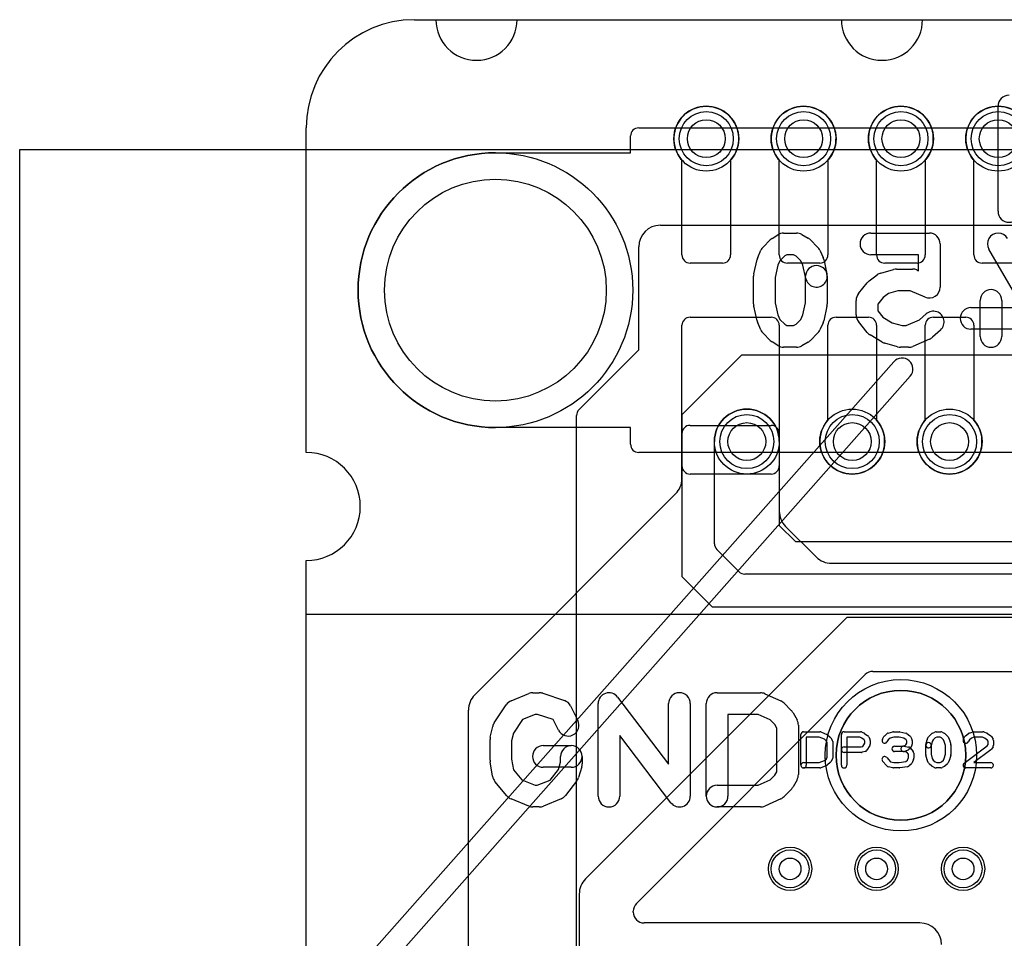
# Model space of a CAD drawing. Extents: x -3.2 to 23.2, y -0.5 to 25.
# Tile 6 of 22: x -2.6 to 6.5, y 16.5 to 25. Entities that reach past the tile are written whole.
import ezdxf

# ---------------------------------------------------------------- set-up
doc = ezdxf.new("R2010")
doc.units = 0
for name, color, linetype in [('Hole', 1, 'CONTINUOUS'), ('L1', 3, 'CONTINUOUS'), ('L4', 3, 'CONTINUOUS'), ('Outline', 7, 'CONTINUOUS'), ('PartsArea-A', 111, 'CONTINUOUS'), ('PartsArea-B', 111, 'CONTINUOUS'), ('PartsSilk-A', 221, 'CONTINUOUS'), ('PartsSilk-B', 221, 'CONTINUOUS'), ('Resist-A', 2, 'CONTINUOUS'), ('Resist-B', 2, 'CONTINUOUS'), ('Silk-A', 140, 'CONTINUOUS'), ('Silk-B', 140, 'CONTINUOUS')]:
    doc.layers.add(name, color=color, linetype=linetype)

msp = doc.modelspace()

# ---------------------------------------------------------------- linework, layer by layer
at = {"layer": 'Hole'}
for centre, radius in [((3.7, 23.9), 0.175), ((4.6, 23.9), 0.175), ((5.5, 23.9), 0.175), ((6.4, 23.9), 0.175), ((1.75, 22.5), 1.025), ((4.075, 21.1), 0.175), ((5.05, 21.1), 0.175), ((5.95, 21.1), 0.175), ((4.475, 17.15), 0.1), ((5.275, 17.15), 0.1), ((6.075, 17.15), 0.1)]:
    msp.add_circle(centre, radius, dxfattribs=at)
at = {"layer": 'L1'}
for p, q in [((3.475, 22.825), (3.475, 23.70157)), ((3.925, 23.70157), (3.925, 22.825)), ((4.375, 22.825), (4.375, 23.70157)), ((4.825, 23.70157), (4.825, 22.825)), ((5.275, 22.825), (5.275, 23.70157)), ((5.725, 23.70157), (5.725, 22.825)), ((6.175, 22.825), (6.175, 23.70157)), ((3.85, 22.75), (3.55, 22.75)), ((4.75, 22.75), (4.45, 22.75)), ((5.65, 22.75), (5.35, 22.75)), ((6.55, 22.75), (6.25, 22.75)), ((3.55, 22.25), (4.3, 22.25)), ((4.9, 22.25), (5.2, 22.25)), ((5.8, 22.25), (6.1, 22.25)), ((3.475, 20.875), (3.475, 22.175)), ((4.375, 22.175), (4.375, 20.875)), ((4.825, 21.29843), (4.825, 22.175)), ((5.275, 22.175), (5.275, 21.29843)), ((5.725, 21.29843), (5.725, 22.175)), ((6.175, 22.175), (6.175, 21.29843)), ((3.54997, 21.25), (4.30003, 21.25)), ((3.475, 20.75784), (3.475, 21.17503)), ((4.375, 21.17503), (4.375, 20.45784)), ((4.3, 20.8), (3.55, 20.8)), ((1.55858, 18.75858), (3.41642, 20.61642)), ((4.43358, 20.31642), (4.71642, 20.03358)), ((4.85784, 19.975), (8.81895, 19.975)), ((5, 19.475), (2.58358, 17.05858)), ((8.725, 19.475), (5, 19.475)), ((3.05429, 16.82929), (5.17071, 18.94571)), ((5.24142, 18.975), (8.45858, 18.975)), ((1.5, 14.90784), (1.5, 18.61716)), ((2.525, 16.91716), (2.525, 16.25)), ((3.025, 16.75), (3.025, 16.75858)), ((5.675, 16.65), (3.125, 16.65))]:
    msp.add_line(p, q, dxfattribs=at)
for centre, radius in [((3.7, 23.9), 0.3), ((4.6, 23.9), 0.3), ((5.5, 23.9), 0.3), ((6.4, 23.9), 0.3), ((4.075, 21.1), 0.3), ((5.05, 21.1), 0.3), ((5.95, 21.1), 0.3), ((5.5, 18.2), 0.6), ((4.475, 17.15), 0.2), ((5.275, 17.15), 0.2), ((6.075, 17.15), 0.2)]:
    msp.add_circle(centre, radius, dxfattribs=at)
for centre, radius, start, end in [((3.7, 23.9), 0.3, -41.409429, -138.590571), ((4.6, 23.9), 0.3, -41.409429, -138.590571), ((5.5, 23.9), 0.3, -41.409429, -138.590571), ((6.4, 23.9), 0.3, -41.409429, -138.590571), ((3.55, 22.825), 0.075, 180, -90), ((3.85, 22.825), 0.075, -90, 0), ((4.45, 22.825), 0.075, 180, -90), ((4.75, 22.825), 0.075, -90, 0), ((5.35, 22.825), 0.075, 180, -90), ((5.65, 22.825), 0.075, -90, 0), ((6.25, 22.825), 0.075, 180, -90), ((3.55, 22.175), 0.075, 90, 180), ((4.3, 22.175), 0.075, 0, 90), ((4.9, 22.175), 0.075, 90, 180), ((5.2, 22.175), 0.075, 0, 90), ((5.8, 22.175), 0.075, 90, 180), ((6.1, 22.175), 0.075, 0, 90), ((3.54997, 21.17503), 0.07497, 90, 180), ((4.30003, 21.17503), 0.07497, 0, 90), ((5.05, 21.1), 0.3, 138.590571, 41.409429), ((5.95, 21.1), 0.3, 138.590571, 41.409429), ((3.55, 20.875), 0.075, 180, -90), ((4.3, 20.875), 0.075, -90, 0), ((3.275, 20.75784), 0.2, -45, 0), ((4.575, 20.45784), 0.2, 180, -135), ((4.85784, 20.175), 0.2, -135, -90), ((5.24142, 18.875), 0.1, 90, 135), ((1.7, 18.61716), 0.2, 135, 180), ((2.725, 16.91716), 0.2, 135, 180), ((3.125, 16.75858), 0.1, 135, 180), ((3.125, 16.75), 0.1, 180, -90), ((5.675, 16.45), 0.2, 0, 90)]:
    msp.add_arc(centre, radius, start, end, dxfattribs=at)
at = {"layer": 'L4'}
for p, q in [((3.275, 23.1), (15.8493, 23.1)), ((3.075, 21.94754), (3.075, 22.9)), ((2.52197, 21.39451), (3.075, 21.94754)), ((4.02647, 21.9), (3.475, 21.34853)), ((15.28906, 21.9), (4.02647, 21.9)), ((2.5, 13.2103), (2.5, 21.34148)), ((3.475, 21.34853), (3.475, 19.85319)), ((3.775, 20.15605), (3.775, 21.1)), ((4.375, 21.1), (4.375, 20.325)), ((4.375, 20.325), (4.525, 20.175)), ((4.525, 20.175), (11.08323, 20.175)), ((4.00304, 19.89696), (3.79696, 20.10304)), ((3.475, 19.85319), (3.75533, 19.57285)), ((10.99645, 19.875), (4.05605, 19.875)), ((3.75533, 19.57285), (10.83766, 19.57285))]:
    msp.add_line(p, q, dxfattribs=at)
for centre, radius in [((3.7, 23.9), 0.3), ((4.6, 23.9), 0.3), ((5.5, 23.9), 0.3), ((6.4, 23.9), 0.3), ((4.075, 21.1), 0.3), ((5.05, 21.1), 0.3), ((5.95, 21.1), 0.3), ((4.475, 17.15), 0.2), ((5.275, 17.15), 0.2), ((6.075, 17.15), 0.2)]:
    msp.add_circle(centre, radius, dxfattribs=at)
for centre, radius, start, end in [((3.275, 22.9), 0.2, 90, 180), ((4.075, 21.1), 0.3, 0, 180), ((2.575, 21.34148), 0.075, 135, 180), ((3.84997, 20.15605), 0.07497, 180, -135), ((4.05605, 19.94997), 0.07497, -135, -90)]:
    msp.add_arc(centre, radius, start, end, dxfattribs=at)
at = {"layer": 'Outline'}
for p, q in [((1, 25), (1.2, 25)), ((1.95, 25), (4.95, 25)), ((5.7, 25), (14.3, 25)), ((0, 21), (0, 24)), ((0, 1), (0, 20))]:
    msp.add_line(p, q, dxfattribs=at)
for centre, radius, start, end in [((1, 24), 1, 90, 180), ((1.575, 25), 0.375, 180, 0), ((5.325, 25), 0.375, 180, 0), ((0, 20.5), 0.5, -90, 90)]:
    msp.add_arc(centre, radius, start, end, dxfattribs=at)
at = {"layer": 'PartsArea-A'}
for p, q in [((1, 25), (19, 25)), ((0, 21), (0, 24)), ((0, 19.5), (0, 20)), ((20, 19.5), (0, 19.5))]:
    msp.add_line(p, q, dxfattribs=at)
for centre, radius, start, end in [((1, 24), 1, 90, 180), ((0, 20.5), 0.5, -90, 90), ((5.5, 18.2), 0.6, 90, -90), ((5.5, 18.2), 0.6, -90, 90)]:
    msp.add_arc(centre, radius, start, end, dxfattribs=at)
at = {"layer": 'PartsArea-B'}
for p, q in [((1, 25), (19, 25)), ((0, 21), (0, 24)), ((-2.65, 0.2), (-2.65, 23.8)), ((-2.65, 23.8), (22.65, 23.8)), ((0, 19.5), (0, 20)), ((20, 19.5), (0, 19.5))]:
    msp.add_line(p, q, dxfattribs=at)
for centre, radius, start, end in [((1, 24), 1, 90, 180), ((0, 20.5), 0.5, -90, 90)]:
    msp.add_arc(centre, radius, start, end, dxfattribs=at)
at = {"layer": 'PartsSilk-A'}
for p, q in [((4.6, 18.41759), (4.75, 18.41759)), ((4.75928, 18.4158), (4.81484, 18.39358)), ((4.975, 18.41759), (5.125, 18.41759)), ((5.13515, 18.41544), (5.16015, 18.40433)), ((5.1647, 18.4017), (5.19526, 18.37948)), ((5.34728, 18.37795), (5.37228, 18.40017)), ((5.38245, 18.40564), (5.42412, 18.41675)), ((5.43056, 18.41759), (5.48611, 18.41759)), ((5.49126, 18.41705), (5.54404, 18.40594)), ((5.55451, 18.401), (5.58229, 18.37878)), ((5.76117, 18.37795), (5.78617, 18.40017)), ((5.7916, 18.40384), (5.81382, 18.41495)), ((5.825, 18.41759), (5.86944, 18.41759)), ((5.88184, 18.4143), (5.90129, 18.40319)), ((5.9055, 18.40017), (5.9305, 18.37795)), ((6.09827, 18.37878), (6.12605, 18.401)), ((6.13313, 18.40497), (6.16368, 18.41608)), ((6.17222, 18.41759), (6.25833, 18.41759)), ((6.26761, 18.4158), (6.29539, 18.40469)), ((6.30081, 18.4017), (6.33137, 18.37948)), ((4.575, 18.10741), (4.575, 18.39259)), ((4.74519, 18.36759), (4.625, 18.36759)), ((4.625, 18.36759), (4.625, 18.10741)), ((4.79222, 18.34878), (4.74519, 18.36759)), ((4.81126, 18.33185), (4.79222, 18.34878)), ((4.81944, 18.31876), (4.81126, 18.33185)), ((4.81944, 18.18124), (4.81944, 18.31876)), ((4.82217, 18.38906), (4.84717, 18.36684)), ((4.85176, 18.36139), (4.86564, 18.33917)), ((4.86944, 18.32593), (4.86944, 18.17407)), ((4.95, 18.10741), (4.95, 18.39259)), ((5.1197, 18.36759), (5, 18.36759)), ((5, 18.36759), (5, 18.10741)), ((5.13743, 18.35971), (5.1197, 18.36759)), ((5.16093, 18.34263), (5.13743, 18.35971)), ((5.14792, 18.28087), (5.16667, 18.31087)), ((5.16667, 18.33114), (5.16093, 18.34263)), ((5.16667, 18.31087), (5.16667, 18.33114)), ((5.20292, 18.37044), (5.21403, 18.34822)), ((5.21667, 18.33704), (5.21667, 18.3037)), ((5.3288, 18.35029), (5.34269, 18.37251)), ((5.38318, 18.34296), (5.3712, 18.32379)), ((5.40106, 18.35885), (5.38318, 18.34296)), ((5.43384, 18.36759), (5.40106, 18.35885)), ((5.48351, 18.36759), (5.43384, 18.36759)), ((5.52792, 18.35824), (5.48351, 18.36759)), ((5.54773, 18.3424), (5.52792, 18.35824)), ((5.54698, 18.29715), (5.55556, 18.31087)), ((5.55556, 18.32987), (5.54773, 18.3424)), ((5.55556, 18.31087), (5.55556, 18.32987)), ((5.58787, 18.37251), (5.60176, 18.35029)), ((5.60556, 18.33704), (5.60556, 18.3037)), ((5.73131, 18.29865), (5.74242, 18.3431)), ((5.74431, 18.34822), (5.75542, 18.37044)), ((5.79026, 18.32831), (5.77981, 18.28653)), ((5.79799, 18.34377), (5.79026, 18.32831)), ((5.81692, 18.3606), (5.79799, 18.34377)), ((5.8309, 18.36759), (5.81692, 18.3606)), ((5.8628, 18.36759), (5.8309, 18.36759)), ((5.87423, 18.36106), (5.8628, 18.36759)), ((5.89368, 18.34377), (5.87423, 18.36106)), ((5.90141, 18.32831), (5.89368, 18.34377)), ((5.91111, 18.28951), (5.90141, 18.32831)), ((5.93625, 18.37044), (5.94736, 18.34822)), ((5.94925, 18.3431), (5.96036, 18.29865)), ((6.0788, 18.35029), (6.09269, 18.37251)), ((6.13283, 18.3424), (6.1212, 18.32379)), ((6.15408, 18.35939), (6.13283, 18.3424)), ((6.17662, 18.36759), (6.15408, 18.35939)), ((6.25352, 18.36759), (6.17662, 18.36759)), ((6.27393, 18.35943), (6.25352, 18.36759)), ((6.29804, 18.34189), (6.27393, 18.35943)), ((6.30556, 18.32987), (6.29804, 18.34189)), ((6.30556, 18.29976), (6.30556, 18.32987)), ((6.33787, 18.37251), (6.35176, 18.35029)), ((6.35556, 18.33704), (6.35556, 18.29259)), ((4.975, 18.27685), (5.13283, 18.27685)), ((5.13611, 18.22685), (4.975, 18.22685)), ((5.13283, 18.27685), (5.14792, 18.28087)), ((5.17033, 18.2351), (5.14255, 18.22769)), ((5.21287, 18.29045), (5.18509, 18.24601)), ((5.44167, 18.28426), (5.5206, 18.28426)), ((5.525, 18.23426), (5.44167, 18.23426)), ((5.5206, 18.28426), (5.5418, 18.29197)), ((5.55331, 18.22883), (5.52062, 18.23465)), ((5.52938, 18.28387), (5.57105, 18.27646)), ((5.5641, 18.24687), (5.53354, 18.23576)), ((5.5418, 18.29197), (5.54698, 18.29715)), ((5.56944, 18.20947), (5.55331, 18.22883)), ((5.58435, 18.2638), (5.57324, 18.25269)), ((5.58588, 18.26785), (5.61365, 18.23452)), ((5.60176, 18.29045), (5.58787, 18.26823)), ((5.61944, 18.21852), (5.61944, 18.17407)), ((5.73056, 18.20741), (5.73056, 18.29259)), ((5.78056, 18.29259), (5.78056, 18.21049)), ((5.91111, 18.21049), (5.91111, 18.28951)), ((5.96111, 18.29259), (5.96111, 18.20741)), ((6.08497, 18.12739), (6.29793, 18.28756)), ((6.3317, 18.25039), (6.17483, 18.13241)), ((6.29793, 18.28756), (6.30556, 18.29976)), ((6.35176, 18.27934), (6.33787, 18.25712)), ((4.6, 18.13241), (4.74519, 18.13241)), ((4.74519, 18.13241), (4.79222, 18.15122)), ((4.79222, 18.15122), (4.81126, 18.16815)), ((4.81126, 18.16815), (4.81944, 18.18124)), ((4.84717, 18.13316), (4.82217, 18.11094)), ((4.86564, 18.16083), (4.85176, 18.13861)), ((5.37008, 18.10206), (5.33119, 18.1465)), ((5.36881, 18.17942), (5.40269, 18.14071)), ((5.40269, 18.14071), (5.43384, 18.13241)), ((5.43384, 18.13241), (5.48412, 18.13241)), ((5.48412, 18.13241), (5.54441, 18.14205)), ((5.54441, 18.14205), (5.55968, 18.15563)), ((5.55968, 18.15563), (5.56944, 18.17907)), ((5.56944, 18.17907), (5.56944, 18.20947)), ((5.59717, 18.12205), (5.57217, 18.09983)), ((5.61752, 18.16446), (5.60364, 18.13113)), ((5.74242, 18.1569), (5.73131, 18.20135)), ((5.75542, 18.12956), (5.74431, 18.15178)), ((5.78617, 18.09983), (5.76117, 18.12205)), ((5.78056, 18.21049), (5.79026, 18.17169)), ((5.79026, 18.17169), (5.79799, 18.15623)), ((5.79799, 18.15623), (5.81692, 18.1394)), ((5.81692, 18.1394), (5.8309, 18.13241)), ((5.8309, 18.13241), (5.8628, 18.13241)), ((5.8628, 18.13241), (5.87423, 18.13894)), ((5.87423, 18.13894), (5.89368, 18.15623)), ((5.89368, 18.15623), (5.90141, 18.17169)), ((5.90141, 18.17169), (5.91111, 18.21049)), ((5.9305, 18.12205), (5.9055, 18.09983)), ((5.94736, 18.15178), (5.93625, 18.12956)), ((5.96036, 18.20135), (5.94925, 18.1569)), ((6.17483, 18.13241), (6.33056, 18.13241)), ((4.75, 18.08241), (4.6, 18.08241)), ((4.81484, 18.10642), (4.75928, 18.0842)), ((5.42412, 18.08325), (5.38245, 18.09436)), ((5.48611, 18.08241), (5.43056, 18.08241)), ((5.55951, 18.09383), (5.49006, 18.08272)), ((5.81382, 18.08505), (5.7916, 18.09616)), ((5.86944, 18.08241), (5.825, 18.08241)), ((5.90129, 18.09681), (5.88184, 18.0857)), ((6.33056, 18.08241), (6.1, 18.08241))]:
    msp.add_line(p, q, dxfattribs=at)
for centre, start, end in [((4.6, 18.39259), 90, 180), ((4.75, 18.39259), 68.207103, 90), ((4.975, 18.39259), 90, 180), ((5.125, 18.39259), 66.049145, 90), ((5.15, 18.38148), 53.982737, 66.039637), ((5.38889, 18.38148), 104.925513, 131.630694), ((5.43056, 18.39259), 90, 104.92885), ((5.48611, 18.39259), 78.110161, 90), ((5.53889, 18.38148), 51.333033, 78.112983), ((5.80278, 18.38148), 116.565051, 131.62783), ((5.825, 18.39259), 90, 116.565051), ((5.86944, 18.39259), 60.266489, 90), ((5.88889, 18.38148), 48.372169, 60.266489), ((6.14167, 18.38148), 109.97919, 128.654777), ((6.17222, 18.39259), 90, 109.984612), ((6.25833, 18.39259), 68.207103, 90), ((6.28611, 18.38148), 53.982737, 68.202147), ((4.80556, 18.37037), 48.372169, 68.202147), ((4.83056, 18.34815), 31.985944, 48.369306), ((4.84444, 18.32593), 0, 31.991474), ((5.18056, 18.35926), 26.565051, 53.979316), ((5.19167, 18.3037), -32.005383, 0), ((5.19167, 18.33704), 0, 26.565051), ((5.35, 18.33704), 147.994617, -32.010019), ((5.36389, 18.35926), 131.627831, 147.989981), ((5.56667, 18.35926), 32.005383, 51.345223), ((5.58056, 18.33704), 0, 32.010019), ((5.58056, 18.3037), -32.005383, 0), ((5.75556, 18.29259), 0, 180), ((5.76667, 18.33704), 153.434949, 165.969316), ((5.77778, 18.35926), 131.627831, 153.434949), ((5.91389, 18.35926), 26.565051, 48.37217), ((5.925, 18.33704), 14.030684, 26.565051), ((6.1, 18.33704), 147.994617, -32.010019), ((6.11389, 18.35926), 128.666967, 147.989981), ((6.31667, 18.35926), 32.005383, 53.979316), ((6.33056, 18.33704), 0, 32.010019), ((4.975, 18.25185), 90, -90), ((5.13611, 18.25185), -90, -75.064732), ((5.16389, 18.25926), -75.074487, -32.010019), ((5.44167, 18.25926), 90, -90), ((5.525, 18.25926), 79.908369, -100.083264), ((5.525, 18.25926), -90, -70.02141), ((5.55556, 18.27037), -70.02864, -45), ((5.56667, 18.25185), 39.790899, 79.916736), ((5.56667, 18.28148), -45, -32.010019), ((5.59444, 18.21852), 0, 39.800498), ((5.75556, 18.29259), 165.969316, -14.03321), ((5.93611, 18.29259), 0, 14.030684), ((6.31667, 18.27037), -53.047603, -32.010019), ((6.33056, 18.29259), -32.005383, 0), ((4.6, 18.10741), 90, -90), ((4.83056, 18.15185), -48.372169, -31.991474), ((4.84444, 18.17407), -31.985944, 0), ((5.35, 18.16296), 41.188082, -138.810424), ((5.58056, 18.14074), -48.372169, -22.608878), ((5.59444, 18.17407), -22.605762, 0), ((5.75556, 18.20741), 180, -165.969316), ((5.76667, 18.16296), -165.969316, -153.434949), ((5.77778, 18.14074), -153.434949, -131.62783), ((5.91389, 18.14074), -48.372169, -26.565051), ((5.925, 18.16296), -26.565051, -14.030684), ((5.93611, 18.20741), -14.030684, 0), ((6.1, 18.10741), 126.952397, -90), ((6.33056, 18.10741), -90, 90), ((4.6, 18.10741), 180, 0), ((4.75, 18.10741), -90, -68.202147), ((4.80556, 18.12963), -68.207103, -48.369306), ((4.975, 18.10741), 180, 0), ((5.38889, 18.11852), -138.811918, -104.92885), ((5.43056, 18.10741), -104.925513, -90), ((5.48611, 18.10741), -90, -80.911332), ((5.55556, 18.11852), -80.910628, -48.369306), ((5.80278, 18.11852), -131.627831, -116.565051), ((5.825, 18.10741), -116.565051, -90), ((5.86944, 18.10741), -90, -60.266489), ((5.88889, 18.11852), -60.266489, -48.37217)]:
    msp.add_arc(centre, 0.025, start, end, dxfattribs=at)
at = {"layer": 'PartsSilk-B'}
for p, q in [((6.3984, 23.22938), (6.3984, 24.2)), ((4.22559, 22.89849), (4.29225, 22.96515)), ((4.30888, 22.97855), (4.36073, 23.01189)), ((4.41481, 23.02778), (4.53333, 23.02778)), ((4.58236, 23.01493), (4.64162, 22.98159)), ((4.6633, 22.96516), (4.72997, 22.8985)), ((5.22222, 23.02778), (5.76296, 23.02778)), ((4.17529, 22.80172), (4.20492, 22.86839)), ((4.75064, 22.86839), (4.78027, 22.80172)), ((5.86296, 22.92778), (5.86296, 22.52778)), ((6.6263, 22.33889), (6.31352, 22.87757)), ((4.13942, 22.64947), (4.16905, 22.7828)), ((4.38014, 22.7702), (4.36212, 22.72964)), ((4.42608, 22.81614), (4.38014, 22.7702)), ((4.44419, 22.82778), (4.42608, 22.81614)), ((4.50713, 22.82778), (4.44419, 22.82778)), ((4.53159, 22.81402), (4.50713, 22.82778)), ((4.57542, 22.7702), (4.53159, 22.81402)), ((4.59344, 22.72964), (4.57542, 22.7702)), ((4.78651, 22.7828), (4.81614, 22.64947)), ((5.66296, 22.82778), (5.22222, 22.82778)), ((5.66296, 22.67943), (5.66296, 22.82778)), ((4.36212, 22.72964), (4.33704, 22.6168)), ((4.6209, 22.60609), (4.59344, 22.72964)), ((5.31367, 22.65738), (5.43219, 22.69071)), ((5.45926, 22.69444), (5.60741, 22.69444)), ((5.6468, 22.68636), (5.66296, 22.67943)), ((4.13704, 22.37222), (4.13704, 22.62778)), ((4.33704, 22.6168), (4.33704, 22.3832)), ((4.61852, 22.3832), (4.61852, 22.62778)), ((4.81852, 22.62778), (4.81852, 22.37222)), ((5.20667, 22.58556), (5.28074, 22.64111)), ((5.10767, 22.46873), (5.18915, 22.56873)), ((5.47305, 22.49444), (5.38579, 22.4699)), ((5.58689, 22.49444), (5.47305, 22.49444)), ((5.72357, 22.43586), (5.58689, 22.49444)), ((5.08519, 22.27222), (5.08519, 22.40556)), ((5.33646, 22.4329), (5.28519, 22.36998)), ((5.38579, 22.4699), (5.33646, 22.4329)), ((6.23333, 22.07222), (6.23333, 22.40556)), ((6.43333, 22.40556), (6.43333, 22.07222)), ((4.16905, 22.2172), (4.13942, 22.35053)), ((4.33704, 22.3832), (4.36212, 22.27036)), ((4.59344, 22.27036), (4.61852, 22.3832)), ((4.81614, 22.35053), (4.78651, 22.2172)), ((5.28519, 22.36998), (5.28519, 22.3078)), ((6.14815, 22.33889), (6.6263, 22.33889)), ((4.36212, 22.27036), (4.38014, 22.2298)), ((4.38014, 22.2298), (4.42608, 22.18386)), ((4.53159, 22.18598), (4.57542, 22.2298)), ((4.57542, 22.2298), (4.59344, 22.27036)), ((5.28519, 22.3078), (5.33313, 22.24896)), ((5.33313, 22.24896), (5.41775, 22.1982)), ((5.54984, 22.17222), (5.67133, 22.22429)), ((5.67133, 22.22429), (5.7331, 22.27989)), ((4.20492, 22.13161), (4.17529, 22.19828)), ((4.42608, 22.18386), (4.44419, 22.17222)), ((4.44419, 22.17222), (4.50713, 22.17222)), ((4.50713, 22.17222), (4.53159, 22.18598)), ((4.78027, 22.19828), (4.75064, 22.13161)), ((5.18915, 22.10905), (5.10767, 22.20905)), ((5.41775, 22.1982), (5.5101, 22.17222)), ((5.5101, 22.17222), (5.54984, 22.17222)), ((5.8669, 22.13123), (5.79283, 22.06456)), ((6.8, 22.13889), (6.14815, 22.13889)), ((4.29225, 22.03485), (4.22559, 22.10151)), ((4.72997, 22.1015), (4.6633, 22.03484)), ((5.32633, 22.01981), (5.21522, 22.08647)), ((5.76532, 22.04698), (5.60976, 21.98031)), ((4.36073, 21.98811), (4.30888, 22.02145)), ((4.53333, 21.97222), (4.41481, 21.97222)), ((4.64162, 22.01841), (4.58236, 21.98507)), ((5.46922, 21.97596), (5.3507, 22.0093)), ((5.57037, 21.97222), (5.4963, 21.97222)), ((0.17908, 15.9016), (5.43356, 21.83796)), ((5.58572, 21.70328), (0.30091, 15.73266))]:
    msp.add_line(p, q, dxfattribs=at)
for centre, radius, start, end in [((6.5, 24.2), 0.1016, 90, 180), ((6.5, 23.22938), 0.1016, 180, 0), ((4.36296, 22.89444), 0.1, 122.739702, 135), ((4.41481, 22.92778), 0.1, 90, 122.741369), ((4.53333, 22.92778), 0.1, 60.638189, 90), ((4.59259, 22.89444), 0.1, 45.004051, 60.637656), ((5.22222, 22.92778), 0.1, 90, -90), ((5.76296, 22.92778), 0.1, 0, 90), ((6.4, 22.92778), 0.1, 30.139308, -149.858655), ((4.2963, 22.82778), 0.1, 135, 156.038308), ((4.65926, 22.82778), 0.1, 23.960744, 45.004297), ((4.26667, 22.76111), 0.1, 156.039256, 167.470737), ((4.68889, 22.76111), 0.1, 12.526943, 23.961692), ((4.71852, 22.62778), 0.1, 0, 180), ((5.45926, 22.59444), 0.1, 90, 105.705363), ((5.60741, 22.59444), 0.1, 66.803666, 90), ((4.23704, 22.62778), 0.1, 167.473057, 180), ((4.71852, 22.62778), 0.1, -167.473057, 12.529263), ((5.26667, 22.50556), 0.1, 126.869898, 140.823874), ((5.34074, 22.56111), 0.1, 105.705363, 126.869898), ((5.76296, 22.52778), 0.1, -113.196334, 0), ((6.33333, 22.40556), 0.1, 0, 180), ((5.18519, 22.40556), 0.1, 140.823874, 180), ((4.23704, 22.37222), 0.1, 180, -167.470737), ((4.71852, 22.37222), 0.1, -12.526943, 0), ((6.14815, 22.23889), 0.1, 90, -90), ((5.18519, 22.27222), 0.1, 180, -140.823874), ((5.8, 22.20556), 0.1, -48.01151, 131.990204), ((4.26667, 22.23889), 0.1, -167.473057, -156.038308), ((4.2963, 22.17222), 0.1, -156.039256, -135), ((4.65926, 22.17222), 0.1, -45.004051, -23.961692), ((4.68889, 22.23889), 0.1, -23.960744, -12.529263), ((5.26667, 22.17222), 0.1, -140.823874, -120.963757), ((5.72593, 22.13889), 0.1, -66.801409, -48.01151), ((6.33333, 22.07222), 0.1, 180, 0), ((4.36296, 22.10556), 0.1, -135, -122.741369), ((4.41481, 22.07222), 0.1, -122.739702, -90), ((4.53333, 22.07222), 0.1, -90, -60.637656), ((4.59259, 22.10556), 0.1, -60.638189, -45.004297), ((5.37778, 22.10556), 0.1, -120.963757, -105.71243), ((5.4963, 22.07222), 0.1, -105.71243, -90), ((5.57037, 22.07222), 0.1, -90, -66.80141), ((5.50964, 21.77062), 0.1016, -41.512714, 138.486806)]:
    msp.add_arc(centre, radius, start, end, dxfattribs=at)
at = {"layer": 'Resist-A'}
for p, q in [((3.075, 24), (16.925, 24)), ((3, 23.77), (3, 23.925)), ((1.75, 23.77), (3, 23.77)), ((3, 21.23), (1.75, 21.23)), ((3, 21.075), (3, 21.23)), ((16.925, 21), (3.075, 21))]:
    msp.add_line(p, q, dxfattribs=at)
for centre, radius in [((3.7, 23.9), 0.25), ((4.6, 23.9), 0.25), ((5.5, 23.9), 0.25), ((6.4, 23.9), 0.25), ((1.75, 22.5), 1.27), ((4.075, 21.1), 0.25), ((5.05, 21.1), 0.25), ((5.95, 21.1), 0.25), ((5.5, 18.2), 0.7), ((4.475, 17.15), 0.175), ((5.275, 17.15), 0.175), ((6.075, 17.15), 0.175)]:
    msp.add_circle(centre, radius, dxfattribs=at)
for centre, radius, start, end in [((3.075, 23.925), 0.075, 90, 180), ((1.75, 22.5), 1.27, 90, -90), ((3.075, 21.075), 0.075, 180, -90)]:
    msp.add_arc(centre, radius, start, end, dxfattribs=at)
at = {"layer": 'Resist-B'}
for centre, radius in [((3.7, 23.9), 0.25), ((4.6, 23.9), 0.25), ((5.5, 23.9), 0.25), ((6.4, 23.9), 0.25), ((1.75, 22.5), 1.27), ((4.075, 21.1), 0.25), ((5.05, 21.1), 0.25), ((5.95, 21.1), 0.25), ((4.475, 17.15), 0.175), ((5.275, 17.15), 0.175), ((6.075, 17.15), 0.175)]:
    msp.add_circle(centre, radius, dxfattribs=at)
at = {"layer": 'Silk-A'}
for p, q in [((1.89547, 18.70366), (2.05844, 18.77033)), ((2.0963, 18.77778), (2.15556, 18.77778)), ((2.18718, 18.77265), (2.38718, 18.70598)), ((3.8, 18.77778), (4.2, 18.77778)), ((4.24104, 18.76897), (4.38919, 18.7023)), ((2.7, 17.82222), (2.7, 18.67778)), ((2.87954, 18.73838), (3.35185, 18.11848)), ((3.35185, 18.11848), (3.35185, 18.67778)), ((3.55185, 18.67778), (3.55185, 17.82222)), ((3.7, 17.82222), (3.7, 18.67778)), ((4.41887, 18.68182), (4.48553, 18.61515)), ((1.73901, 18.49991), (1.85012, 18.66658)), ((2.11596, 18.57778), (1.99954, 18.53015)), ((2.13933, 18.57778), (2.11596, 18.57778)), ((2.28464, 18.52934), (2.13933, 18.57778)), ((2.445, 18.65583), (2.51166, 18.5225)), ((4.17854, 18.57778), (3.9, 18.57778)), ((3.9, 18.57778), (3.9, 17.82222)), ((4.2904, 18.52744), (4.17854, 18.57778)), ((4.50222, 18.59301), (4.53926, 18.52635)), ((1.99954, 18.53015), (1.91579, 18.40451)), ((2.33278, 18.43306), (2.28464, 18.52934)), ((4.3342, 18.48363), (4.2904, 18.52744)), ((1.70238, 18.36613), (1.7246, 18.46613)), ((1.91579, 18.40451), (1.9, 18.33346)), ((4.35185, 18.45186), (4.3342, 18.48363)), ((4.35185, 18.04814), (4.35185, 18.45186)), ((4.55185, 18.47778), (4.55185, 18.02222)), ((1.7, 18.15556), (1.7, 18.34444)), ((1.9, 18.33346), (1.9, 18.16384)), ((3.37231, 17.76162), (2.9, 18.38152)), ((2.9, 18.38152), (2.9, 17.82222)), ((2.19259, 18.28889), (2.45185, 18.28889)), ((1.72358, 18.00578), (1.70136, 18.13912)), ((1.9, 18.16384), (1.9164, 18.06541)), ((2.3317, 18.06872), (2.35185, 18.13672)), ((2.35185, 18.13672), (2.35185, 18.18889)), ((2.55185, 18.18889), (2.55185, 18.12222)), ((1.9164, 18.06541), (1.99422, 17.97202)), ((2.45185, 18.08889), (2.19259, 18.08889)), ((2.25596, 17.97134), (2.3317, 18.06872)), ((2.54773, 18.09381), (2.5181, 17.99381)), ((4.3342, 18.01637), (4.35185, 18.04814)), ((1.85651, 17.82487), (1.7454, 17.9582)), ((1.99422, 17.97202), (2.11596, 17.92222)), ((2.1359, 17.92222), (2.25596, 17.97134)), ((2.50116, 17.96083), (2.39746, 17.8275)), ((4.17854, 17.92222), (4.2904, 17.97256)), ((4.2904, 17.97256), (4.3342, 18.01637)), ((4.53926, 17.97365), (4.50222, 17.90699)), ((2.11596, 17.92222), (2.1359, 17.92222)), ((3.8, 17.92222), (4.17854, 17.92222)), ((4.48553, 17.88485), (4.41887, 17.81818)), ((2.05844, 17.72967), (1.89547, 17.79634)), ((2.35639, 17.79634), (2.19343, 17.72967)), ((4.38919, 17.7977), (4.24104, 17.73103)), ((2.15556, 17.72222), (2.0963, 17.72222)), ((4.2, 17.72222), (3.8, 17.72222))]:
    msp.add_line(p, q, dxfattribs=at)
for centre, start, end in [((2.0963, 18.67778), 90, 112.248301), ((2.15556, 18.67778), 71.566863, 90), ((2.8, 18.67778), 37.30308, 180), ((3.45185, 18.67778), 0, 180), ((3.8, 18.67778), 90, 180), ((4.2, 18.67778), 65.769903, 90), ((1.93333, 18.61111), 112.2483, 146.311522), ((2.35556, 18.61111), 26.565051, 71.566863), ((4.34815, 18.61111), 44.995949, 65.771451), ((4.41481, 18.54444), 29.059056, 44.995703), ((1.82222, 18.44444), 146.311522, 167.473057), ((2.42222, 18.47778), -153.434949, 26.563332), ((4.45185, 18.47778), 0, 29.058983), ((1.8, 18.34444), 167.473057, 180), ((2.19259, 18.18889), 90, -90), ((2.45185, 18.18889), 0, 180), ((2.45185, 18.18889), -90, 90), ((1.8, 18.15556), 180, -170.537678), ((2.45185, 18.12222), -16.504972, 0), ((1.82222, 18.02222), -170.537678, -140.192962), ((2.42222, 18.02222), -37.871466, -16.504972), ((4.45185, 18.02222), -29.059056, 0), ((3.8, 17.82222), 90, -90), ((4.41481, 17.95556), -44.995949, -29.058983), ((1.93333, 17.88889), -140.192962, -112.248301), ((2.31852, 17.88889), -67.746396, -37.871466), ((2.8, 17.82222), 180, 0), ((3.45185, 17.82222), -142.69692, 0), ((3.8, 17.82222), 180, 0), ((4.34815, 17.88889), -65.769903, -44.995703), ((2.0963, 17.82222), -112.2483, -90), ((2.15556, 17.82222), -90, -67.746396), ((4.2, 17.82222), -90, -65.771451)]:
    msp.add_arc(centre, 0.1, start, end, dxfattribs=at)
at = {"layer": 'Silk-B'}
for p, q in [((4.22559, 22.89849), (4.29225, 22.96515)), ((4.30888, 22.97855), (4.36073, 23.01189)), ((4.41481, 23.02778), (4.53333, 23.02778)), ((4.58236, 23.01493), (4.64162, 22.98159)), ((4.6633, 22.96516), (4.72997, 22.8985)), ((5.22222, 23.02778), (5.76296, 23.02778)), ((4.17529, 22.80172), (4.20492, 22.86839)), ((4.75064, 22.86839), (4.78027, 22.80172)), ((5.86296, 22.92778), (5.86296, 22.52778)), ((6.6263, 22.33889), (6.31352, 22.87757)), ((4.13942, 22.64947), (4.16905, 22.7828)), ((4.38014, 22.7702), (4.36212, 22.72964)), ((4.42608, 22.81614), (4.38014, 22.7702)), ((4.44419, 22.82778), (4.42608, 22.81614)), ((4.50713, 22.82778), (4.44419, 22.82778)), ((4.53159, 22.81402), (4.50713, 22.82778)), ((4.57542, 22.7702), (4.53159, 22.81402)), ((4.59344, 22.72964), (4.57542, 22.7702)), ((4.78651, 22.7828), (4.81614, 22.64947)), ((5.66296, 22.82778), (5.22222, 22.82778)), ((5.66296, 22.67943), (5.66296, 22.82778)), ((4.36212, 22.72964), (4.33704, 22.6168)), ((4.6209, 22.60609), (4.59344, 22.72964)), ((5.31367, 22.65738), (5.43219, 22.69071)), ((5.45926, 22.69444), (5.60741, 22.69444)), ((5.6468, 22.68636), (5.66296, 22.67943)), ((4.13704, 22.37222), (4.13704, 22.62778)), ((4.33704, 22.6168), (4.33704, 22.3832)), ((4.61852, 22.3832), (4.61852, 22.62778)), ((4.81852, 22.62778), (4.81852, 22.37222)), ((5.20667, 22.58556), (5.28074, 22.64111)), ((5.10767, 22.46873), (5.18915, 22.56873)), ((5.47305, 22.49444), (5.38579, 22.4699)), ((5.58689, 22.49444), (5.47305, 22.49444)), ((5.72357, 22.43586), (5.58689, 22.49444)), ((5.08519, 22.27222), (5.08519, 22.40556)), ((5.33646, 22.4329), (5.28519, 22.36998)), ((5.38579, 22.4699), (5.33646, 22.4329)), ((6.23333, 22.07222), (6.23333, 22.40556)), ((6.43333, 22.40556), (6.43333, 22.07222)), ((4.16905, 22.2172), (4.13942, 22.35053)), ((4.33704, 22.3832), (4.36212, 22.27036)), ((4.59344, 22.27036), (4.61852, 22.3832)), ((4.81614, 22.35053), (4.78651, 22.2172)), ((5.28519, 22.36998), (5.28519, 22.3078)), ((6.14815, 22.33889), (6.6263, 22.33889)), ((4.36212, 22.27036), (4.38014, 22.2298)), ((4.38014, 22.2298), (4.42608, 22.18386)), ((4.53159, 22.18598), (4.57542, 22.2298)), ((4.57542, 22.2298), (4.59344, 22.27036)), ((5.28519, 22.3078), (5.33313, 22.24896)), ((5.33313, 22.24896), (5.41775, 22.1982)), ((5.54984, 22.17222), (5.67133, 22.22429)), ((5.67133, 22.22429), (5.7331, 22.27989)), ((4.20492, 22.13161), (4.17529, 22.19828)), ((4.42608, 22.18386), (4.44419, 22.17222)), ((4.44419, 22.17222), (4.50713, 22.17222)), ((4.50713, 22.17222), (4.53159, 22.18598)), ((4.78027, 22.19828), (4.75064, 22.13161)), ((5.18915, 22.10905), (5.10767, 22.20905)), ((5.41775, 22.1982), (5.5101, 22.17222)), ((5.5101, 22.17222), (5.54984, 22.17222)), ((5.8669, 22.13123), (5.79283, 22.06456)), ((6.8, 22.13889), (6.14815, 22.13889)), ((4.29225, 22.03485), (4.22559, 22.10151)), ((4.72997, 22.1015), (4.6633, 22.03484)), ((5.32633, 22.01981), (5.21522, 22.08647)), ((5.76532, 22.04698), (5.60976, 21.98031)), ((4.36073, 21.98811), (4.30888, 22.02145)), ((4.53333, 21.97222), (4.41481, 21.97222)), ((4.64162, 22.01841), (4.58236, 21.98507)), ((5.46922, 21.97596), (5.3507, 22.0093)), ((5.57037, 21.97222), (5.4963, 21.97222))]:
    msp.add_line(p, q, dxfattribs=at)
for centre, start, end in [((4.36296, 22.89444), 122.739702, 135), ((4.41481, 22.92778), 90, 122.741369), ((4.53333, 22.92778), 60.638189, 90), ((4.59259, 22.89444), 45.004051, 60.637656), ((5.22222, 22.92778), 90, -90), ((5.76296, 22.92778), 0, 90), ((6.4, 22.92778), 30.139308, -149.858655), ((4.2963, 22.82778), 135, 156.038308), ((4.65926, 22.82778), 23.960744, 45.004297), ((4.26667, 22.76111), 156.039256, 167.470737), ((4.68889, 22.76111), 12.526943, 23.961692), ((4.71852, 22.62778), 0, 180), ((5.45926, 22.59444), 90, 105.705363), ((5.60741, 22.59444), 66.803666, 90), ((4.23704, 22.62778), 167.473057, 180), ((4.71852, 22.62778), -167.473057, 12.529263), ((5.26667, 22.50556), 126.869898, 140.823874), ((5.34074, 22.56111), 105.705363, 126.869898), ((5.76296, 22.52778), -113.196334, 0), ((6.33333, 22.40556), 0, 180), ((5.18519, 22.40556), 140.823874, 180), ((4.23704, 22.37222), 180, -167.470737), ((4.71852, 22.37222), -12.526943, 0), ((6.14815, 22.23889), 90, -90), ((5.18519, 22.27222), 180, -140.823874), ((5.8, 22.20556), -48.01151, 131.990204), ((4.26667, 22.23889), -167.473057, -156.038308), ((4.2963, 22.17222), -156.039256, -135), ((4.65926, 22.17222), -45.004051, -23.961692), ((4.68889, 22.23889), -23.960744, -12.529263), ((5.26667, 22.17222), -140.823874, -120.963757), ((5.72593, 22.13889), -66.801409, -48.01151), ((6.33333, 22.07222), 180, 0), ((4.36296, 22.10556), -135, -122.741369), ((4.41481, 22.07222), -122.739702, -90), ((4.53333, 22.07222), -90, -60.637656), ((4.59259, 22.10556), -60.638189, -45.004297), ((5.37778, 22.10556), -120.963757, -105.71243), ((5.4963, 22.07222), -105.71243, -90), ((5.57037, 22.07222), -90, -66.80141)]:
    msp.add_arc(centre, 0.1, start, end, dxfattribs=at)

doc.saveas('drawing.dxf')
